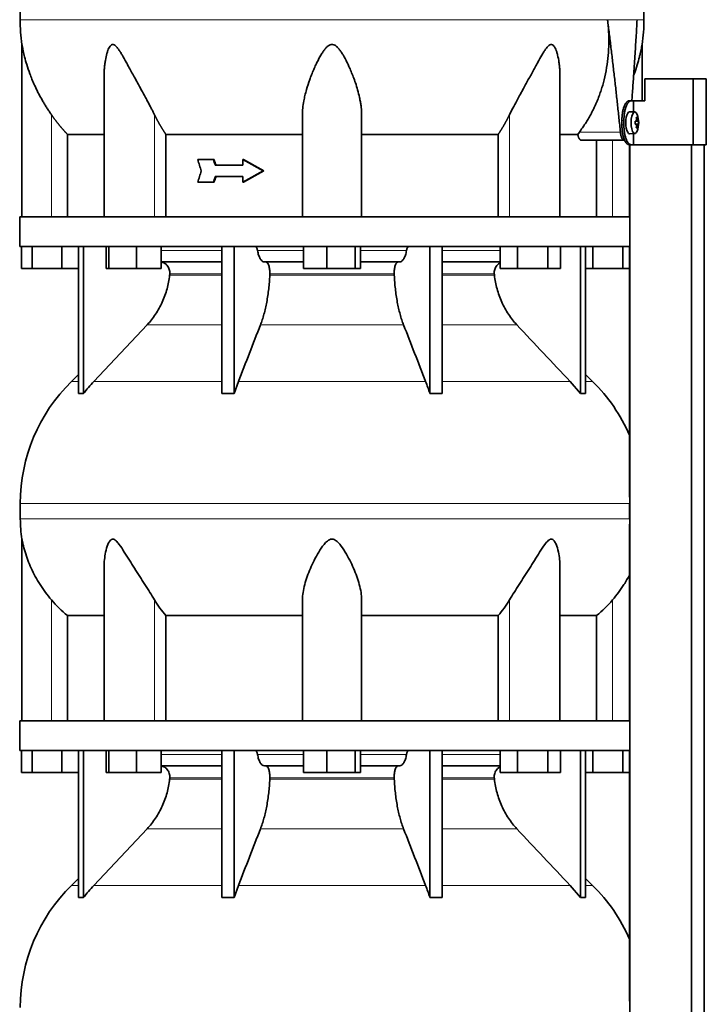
# Model space of a CAD drawing. Header units: millimetres. Extents: x 427 to 1319, y -2013 to 1724.
# Tile 25 of 30: x 943 to 1256, y 538 to 988. Entities that reach past the tile are written whole.
import ezdxf

# ---------------------------------------------------------------- set-up
doc = ezdxf.new("R2010")
doc.units = ezdxf.units.MM
for name, color, linetype in [('M5X8_UNI7687', 7, 'Continuous'), ('MID_454-4', 7, 'Continuous'), ('VSI344-454_TERMI', 7, 'Continuous'), ('VSI344-454_TESTA', 7, 'Continuous'), ('VSI454_DIFFUSORE', 7, 'Continuous')]:
    doc.layers.add(name, color=color, linetype=linetype)

# ---------------------------------------------------------------- blocks, each defined once
blk = doc.blocks.new('SE3')
at = {"layer": 'M5X8_UNI7687', "color": 7, "linetype": 'Continuous', "lineweight": 35}
for p, q in [((1223.74, 945.41), (1221.39, 945.48)), ((1223.86, 941.14), (1224.44, 941.19)), ((1224.44, 939.77), (1223.86, 939.83)), ((1225.26, 941.19), (1223.87, 941.07)), ((1225.46, 941.17), (1223.87, 941.06)), ((1225.46, 939.79), (1223.87, 939.91)), ((1223.87, 939.9), (1225.26, 939.77)), ((1224.9, 942.82), (1224.48, 942.51)), ((1221.39, 935.48), (1223.74, 935.55)), ((1224.9, 938.15), (1224.48, 938.45))]:
    blk.add_line(p, q, dxfattribs=at)
at = {"layer": 'M5X8_UNI7687', "color": 4, "linetype": 'Continuous', "lineweight": 9}
for p, q in [((1223.86, 941.14), (1224.44, 941.19)), ((1224.44, 939.77), (1223.86, 939.83)), ((1224.6, 941.65), (1225.09, 941.69)), ((1225.09, 939.27), (1224.6, 939.32))]:
    blk.add_line(p, q, dxfattribs=at)
at = {"layer": 'M5X8_UNI7687', "color": 7, "linetype": 'Continuous', "lineweight": 35}
for centre, radius, start, end in [((1215.55, 940.48), 10, 337.7946, 22.2054), ((1215.86, 940.48), 9.62, 355.8727, 4.1273)]:
    blk.add_arc(centre, radius, start, end, dxfattribs=at)
for centre, major_axis, ratio, start_param, end_param in [((1221.37, 940.48), (0, 5), 0.34202, 0, 3.151709), ((1223.72, 940.48), (0, -4.93), 0.34202, 2.444185, 6.283185), ((1215.56, 940.33), (9.97, 0.82), 0.029809, 0.468971, 0.583531), ((1218.67, 940.48), (0, -9.26), 0.562348, 1.49595, 1.645642), ((1215.56, 940.64), (9.97, -0.82), 0.029809, -0.583531, -0.468971), ((1217.62, 937.42), (7.67, 5.19), 0.199978, 0.212267, 0.361959), ((1215.61, 940.48), (0, 10), 0.906308, 4.833518, 4.948078), ((1215.61, 940.48), (0, -10), 0.906308, 1.335108, 1.449667), ((1215.51, 940.48), (0, 10), 0.965926, 4.833518, 4.948078), ((1215.51, 940.48), (0, -10), 0.965926, 1.335108, 1.449667), ((1215.56, 940.33), (9.97, 0.82), 0.029809, 0.112154, 0.226713), ((1215.56, 940.64), (9.97, -0.82), 0.029809, -0.226713, -0.112154), ((1223.72, 940.48), (0, -4.93), 0.34202, 0, 0.697408), ((1217.62, 943.55), (7.67, -5.19), 0.199978, -0.361959, -0.212267)]:
    blk.add_ellipse(centre, major_axis=major_axis, ratio=ratio, start_param=start_param, end_param=end_param, dxfattribs=at)
for points in [[(1224.44, 941.19), (1224.44, 941.19), (1224.46, 941.19), (1224.48, 941.2), (1224.5, 941.21), (1224.52, 941.23), (1224.54, 941.25), (1224.55, 941.28), (1224.57, 941.31), (1224.58, 941.34), (1224.59, 941.38), (1224.6, 941.42), (1224.61, 941.46), (1224.61, 941.5), (1224.61, 941.55), (1224.61, 941.59), (1224.61, 941.64), (1224.61, 941.67), (1224.61, 941.69)], [(1224.61, 939.27), (1224.61, 939.29), (1224.61, 939.33), (1224.61, 939.37), (1224.61, 939.42), (1224.61, 939.46), (1224.61, 939.51), (1224.6, 939.55), (1224.59, 939.59), (1224.58, 939.62), (1224.57, 939.66), (1224.55, 939.69), (1224.54, 939.71), (1224.52, 939.73), (1224.5, 939.75), (1224.48, 939.76), (1224.46, 939.77), (1224.44, 939.77), (1224.44, 939.77)], [(1225.09, 941.69), (1225.09, 941.67), (1225.1, 941.64), (1225.11, 941.59), (1225.11, 941.55), (1225.12, 941.5), (1225.13, 941.46), (1225.14, 941.42), (1225.15, 941.38), (1225.17, 941.34), (1225.18, 941.31), (1225.19, 941.28), (1225.2, 941.25), (1225.22, 941.23), (1225.23, 941.21), (1225.24, 941.2), (1225.25, 941.19), (1225.26, 941.19), (1225.26, 941.19)], [(1225.26, 939.77), (1225.26, 939.77), (1225.25, 939.77), (1225.24, 939.76), (1225.23, 939.75), (1225.22, 939.73), (1225.2, 939.71), (1225.19, 939.69), (1225.18, 939.66), (1225.17, 939.62), (1225.15, 939.59), (1225.14, 939.55), (1225.13, 939.51), (1225.12, 939.46), (1225.11, 939.42), (1225.11, 939.37), (1225.1, 939.33), (1225.09, 939.29), (1225.09, 939.27)]]:
    blk.add_open_spline(points, degree=3, dxfattribs=at)
at = {"layer": 'MID_454-4', "color": 7, "linetype": 'Continuous', "lineweight": 35}
for p, q in [((1221.38, 930.48), (1221.38, 897.48)), ((1221.45, 930.48), (1221.45, -21.52)), ((1249.59, -21.52), (1249.59, 930.48)), ((1255.38, -21.52), (1255.38, 930.48)), ((1221.38, 883.98), (1221.38, 769.54)), ((1221.38, 757.35), (1221.38, 667.48)), ((1221.38, 653.98), (1221.38, 539.54))]:
    blk.add_line(p, q, dxfattribs=at)
at = {"layer": 'VSI344-454_TERMI', "color": 7, "linetype": 'Continuous', "lineweight": 35}
for p, q in [((1250.47, 960.48), (1228.37, 960.48)), ((1228.37, 960.48), (1228.37, 950.48)), ((1256.39, 960.48), (1250.47, 960.48)), ((1250.47, 960.48), (1250.47, 930.48)), ((1256.39, 960.48), (1256.39, 930.48)), ((1221.1, 950.48), (1222.02, 950.48)), ((1222.02, 950.48), (1223.2, 950.48)), ((1223.2, 945.43), (1223.2, 950.48)), ((1223.2, 950.48), (1228.37, 950.48)), ((1217.87, 939.48), (1217.87, 941.48)), ((1218.79, 939.48), (1218.79, 941.48)), ((1223.2, 930.48), (1223.2, 935.54)), ((1222.02, 930.48), (1221.1, 930.48)), ((1222.02, 930.48), (1223.2, 930.48)), ((1250.47, 930.48), (1223.2, 930.48)), ((1256.39, 930.48), (1250.47, 930.48))]:
    blk.add_line(p, q, dxfattribs=at)
at = {"layer": 'VSI344-454_TERMI', "color": 4, "linetype": 'Continuous', "lineweight": 9}
for p, q in [((1217.87, 941.48), (1218.79, 941.48)), ((1218.79, 939.48), (1217.87, 939.48))]:
    blk.add_line(p, q, dxfattribs=at)
at = {"layer": 'VSI344-454_TERMI', "color": 7, "linetype": 'Continuous', "lineweight": 35}
for points, knots in [([(1217.87, 941.48), (1217.87, 941.58), (1217.87, 941.78), (1217.88, 942.07), (1217.89, 942.37), (1217.9, 942.66), (1217.92, 942.95), (1217.94, 943.24), (1217.96, 943.52), (1217.99, 943.81), (1218.02, 944.09), (1218.06, 944.37), (1218.09, 944.65), (1218.16, 945.11), (1218.27, 945.73), (1218.45, 946.49), (1218.65, 947.2), (1218.87, 947.86), (1219.11, 948.45), (1219.37, 948.98), (1219.64, 949.43), (1219.89, 949.77), (1220.12, 950.01), (1220.31, 950.18), (1220.51, 950.32), (1220.71, 950.41), (1220.9, 950.47), (1221.03, 950.48), (1221.1, 950.48)], [0, 0, 0, 0, 0.020997, 0.041893, 0.062713, 0.083477, 0.104209, 0.124931, 0.145666, 0.166436, 0.187265, 0.208173, 0.229184, 0.250319, 0.312379, 0.374611, 0.437429, 0.499972, 0.562502, 0.625327, 0.687534, 0.749602, 0.791735, 0.833469, 0.874983, 0.916456, 0.958068, 1, 1, 1, 1]), ([(1222.02, 950.48), (1221.99, 950.48), (1221.92, 950.48), (1221.83, 950.46), (1221.73, 950.44), (1221.63, 950.41), (1221.53, 950.36), (1221.43, 950.31), (1221.34, 950.25), (1221.24, 950.18), (1221.14, 950.1), (1221.04, 950.01), (1220.94, 949.91), (1220.78, 949.73), (1220.56, 949.43), (1220.29, 948.98), (1220.03, 948.45), (1219.79, 947.86), (1219.57, 947.2), (1219.37, 946.49), (1219.2, 945.73), (1219.07, 945.02), (1218.98, 944.38), (1218.91, 943.81), (1218.86, 943.24), (1218.82, 942.66), (1218.8, 942.07), (1218.79, 941.68), (1218.79, 941.48)], [0, 0, 0, 0, 0.021018, 0.041934, 0.062771, 0.08355, 0.104295, 0.125028, 0.145771, 0.166547, 0.187379, 0.208288, 0.229298, 0.250429, 0.312489, 0.374705, 0.437522, 0.500061, 0.562591, 0.625422, 0.687637, 0.749714, 0.79185, 0.833578, 0.875077, 0.916526, 0.958107, 1, 1, 1, 1]), ([(1221.1, 930.48), (1221.07, 930.48), (1221, 930.48), (1220.9, 930.5), (1220.81, 930.52), (1220.71, 930.56), (1220.61, 930.6), (1220.51, 930.65), (1220.41, 930.71), (1220.32, 930.79), (1220.22, 930.87), (1220.12, 930.96), (1220.02, 931.06), (1219.86, 931.24), (1219.64, 931.53), (1219.37, 931.98), (1219.11, 932.51), (1218.87, 933.11), (1218.65, 933.76), (1218.45, 934.48), (1218.27, 935.23), (1218.15, 935.94), (1218.05, 936.59), (1217.99, 937.15), (1217.94, 937.73), (1217.9, 938.3), (1217.88, 938.89), (1217.87, 939.28), (1217.87, 939.48)], [0, 0, 0, 0, 0.021018, 0.041935, 0.062772, 0.083551, 0.104297, 0.125029, 0.145773, 0.166549, 0.187381, 0.20829, 0.2293, 0.250431, 0.312491, 0.374707, 0.437523, 0.500061, 0.562591, 0.625422, 0.687637, 0.749714, 0.79185, 0.833578, 0.875076, 0.916526, 0.958107, 1, 1, 1, 1]), ([(1218.79, 939.48), (1218.79, 939.38), (1218.79, 939.19), (1218.8, 938.89), (1218.81, 938.6), (1218.82, 938.31), (1218.84, 938.01), (1218.86, 937.73), (1218.88, 937.44), (1218.91, 937.15), (1218.94, 936.87), (1218.98, 936.59), (1219.02, 936.31), (1219.08, 935.85), (1219.2, 935.23), (1219.37, 934.48), (1219.57, 933.76), (1219.79, 933.11), (1220.03, 932.51), (1220.29, 931.98), (1220.56, 931.53), (1220.82, 931.2), (1221.04, 930.95), (1221.24, 930.78), (1221.43, 930.65), (1221.63, 930.55), (1221.83, 930.49), (1221.96, 930.49), (1222.02, 930.48)], [0, 0, 0, 0, 0.020996, 0.041893, 0.062713, 0.083477, 0.104209, 0.124931, 0.145666, 0.166436, 0.187264, 0.208173, 0.229184, 0.250319, 0.312379, 0.374611, 0.437429, 0.499972, 0.562503, 0.625328, 0.687536, 0.749604, 0.791737, 0.833471, 0.874985, 0.916457, 0.958069, 1, 1, 1, 1])]:
    blk.add_open_spline(points, degree=3, knots=knots, dxfattribs=at)
at = {"layer": 'VSI344-454_TESTA', "color": 4, "linetype": 'Continuous', "lineweight": 9}
for p, q in [((1224.82, 987.51), (1211.31, 987.51)), ((957.59, 897.48), (957.59, 944.06)), ((1004.62, 897.48), (1004.62, 944.06)), ((1166.55, 897.48), (1166.55, 944.06)), ((1198.45, 936.19), (1217.19, 936.19)), ((1213.59, 897.48), (1213.59, 932.48))]:
    blk.add_line(p, q, dxfattribs=at)
at = {"layer": 'VSI344-454_TESTA', "color": 7, "linetype": 'Continuous', "lineweight": 35}
for p, q in [((944.09, 976.23), (944.09, 897.48)), ((1227.09, 950.48), (1227.09, 976.23)), ((981.58, 961.85), (981.58, 897.48)), ((1189.6, 897.48), (1189.6, 961.85)), ((1072.09, 897.48), (1072.09, 944.06)), ((1099.09, 897.48), (1099.09, 944.06)), ((964.84, 935.19), (964.84, 897.48)), ((1009.75, 935.19), (1009.75, 897.48)), ((1161.42, 935.19), (1161.42, 897.48)), ((1197.72, 935.19), (1189.71, 935.19)), ((1197.72, 935.18), (1198.45, 936.19)), ((1199.36, 932.48), (1218.95, 932.48)), ((1206.33, 932.48), (1206.33, 897.48)), ((1031.42, 923.65), (1024.27, 923.65)), ((1031.81, 923.65), (1031.42, 923.65)), ((1045.19, 923.65), (1044.81, 923.65)), ((1054.1, 918.48), (1044.81, 923.65)), ((1044.81, 923.65), (1044.81, 921.06)), ((1054.49, 918.48), (1045.19, 923.65)), ((1044.81, 921.06), (1032.27, 921.06)), ((1054.1, 918.48), (1044.81, 913.32)), ((1054.49, 918.48), (1045.19, 913.32)), ((1054.49, 918.48), (1054.1, 918.48)), ((1031.42, 913.32), (1024.27, 913.32)), ((1031.81, 913.32), (1031.42, 913.32)), ((1044.81, 915.9), (1032.27, 915.9)), ((1044.81, 915.9), (1044.81, 913.32)), ((1045.19, 913.32), (1044.81, 913.32))]:
    blk.add_line(p, q, dxfattribs=at)
for centre, start, end in [((1019.55, 987.61), 180.0677, 188.5809), ((1151.62, 987.61), 351.4193, 359.9323)]:
    blk.add_arc(centre, 76.32, start, end, dxfattribs=at)
for points, degree, knots in [([(970.32, 1123.94), (968.86, 1119.07), (964.91, 1109.22), (957.64, 1094.07), (951.46, 1077.71), (947.71, 1061.19), (945.49, 1045.04), (944.24, 1029.07), (943.58, 1013.19), (943.37, 999.42), (943.23, 990.87), (943.23, 987.52)], 3, [0, 0, 0, 0, 0.117079, 0.240569, 0.360617, 0.476421, 0.590288, 0.703407, 0.816259, 0.929029, 1, 1, 1, 1]), ([(1200.85, 1123.94), (1202.31, 1119.07), (1206.27, 1109.22), (1213.53, 1094.07), (1219.71, 1077.71), (1223.46, 1061.19), (1225.68, 1045.04), (1226.93, 1029.07), (1227.59, 1013.19), (1227.8, 999.42), (1227.94, 990.87), (1227.94, 987.52)], 3, [0, 0, 0, 0, 0.117079, 0.240569, 0.360617, 0.476421, 0.590288, 0.703407, 0.816259, 0.929029, 1, 1, 1, 1]), ([(1198.45, 936.19), (1198.92, 936.83), (1199.87, 938.12), (1201.21, 940.13), (1202.47, 942.18), (1203.66, 944.28), (1204.77, 946.42), (1205.8, 948.61), (1206.76, 950.83), (1207.63, 953.09), (1208.42, 955.38), (1209.13, 957.7), (1210.05, 961.09), (1210.98, 965.58), (1211.7, 971.17), (1211.97, 976.7), (1211.88, 982.15), (1211.5, 985.74), (1211.31, 987.51)], 3, [0, 0, 0, 0, 0.045711, 0.091341, 0.13689, 0.182361, 0.227753, 0.273067, 0.318303, 0.363461, 0.408543, 0.453547, 0.498475, 0.603623, 0.706356, 0.806668, 0.904552, 1, 1, 1, 1]), ([(1222.4, 950.48), (1222.43, 950.87), (1222.54, 952.43), (1222.74, 955.13), (1222.98, 958.53), (1223.34, 963.75), (1223.8, 970.68), (1224.34, 979.23), (1224.66, 984.8), (1224.82, 987.51)], 3, [0.2784568, 0.2784568, 0.2784568, 0.2784568, 0.3008671, 0.3697767, 0.4361634, 0.5000272, 0.6747049, 0.8413625, 1, 1, 1, 1]), ([(957.59, 944.06), (957.28, 944.5), (956.65, 945.41), (955.73, 946.82), (954.79, 948.3), (953.85, 949.86), (952.69, 951.88), (951.3, 954.48), (949.88, 957.44), (948.66, 960.24), (947.44, 963.37), (946.29, 966.78), (945.3, 970.32), (944.7, 972.94), (944.38, 974.54), (944.22, 975.45), (944.12, 976.04), (944.09, 976.22), (944.09, 976.22)], 3, [0, 0, 0, 0, 0.0207315, 0.0423915, 0.0649855, 0.0885178, 0.1129927, 0.1557981, 0.2041241, 0.2433105, 0.2789295, 0.3409942, 0.392778, 0.4359518, 0.4604978, 0.4716154, 0.4871189, 0.4999901, 0.4999901, 0.4999901, 0.4999901]), ([(1004.62, 944.06), (1004.41, 944.49), (1003.97, 945.37), (1003.26, 946.74), (1002.45, 948.3), (1001.51, 950.05), (1000.2, 952.49), (998.62, 955.37), (996.89, 958.54), (995.35, 961.36), (993.98, 963.85), (992.78, 966.07), (991.4, 968.58), (990.14, 970.83), (988.95, 972.81), (988.13, 974.04), (987.34, 975.09), (986.54, 975.88), (985.7, 976.31), (984.88, 976.12), (984.24, 975.46), (983.71, 974.53), (983.24, 973.4), (982.65, 971.54), (982.19, 969.37), (981.84, 966.89), (981.65, 964.71), (981.58, 963), (981.58, 962.04), (981.58, 961.85)], 3, [0, 0, 0, 0, 0.020247, 0.0413012, 0.0631676, 0.0911499, 0.1206822, 0.1725651, 0.2189806, 0.2600001, 0.2962057, 0.3283254, 0.3570821, 0.4069553, 0.4285992, 0.4484587, 0.4665056, 0.4826091, 0.4971306, 0.5113122, 0.5266668, 0.543344, 0.562023, 0.5826937, 0.6304427, 0.6595254, 0.6923195, 0.7261108, 0.7344062, 0.7344062, 0.7344062, 0.7344062]), ([(1099.09, 944.06), (1099.08, 944.49), (1099.07, 945.37), (1098.97, 946.74), (1098.81, 948.3), (1098.54, 950.05), (1098.06, 952.49), (1097.34, 955.37), (1096.35, 958.54), (1095.34, 961.36), (1094.34, 963.85), (1093.38, 966.07), (1092.19, 968.58), (1091, 970.83), (1089.77, 972.81), (1088.87, 974.04), (1087.95, 975.09), (1086.96, 975.88), (1085.83, 976.31), (1084.65, 976.12), (1083.63, 975.46), (1082.71, 974.53), (1081.82, 973.4), (1080.58, 971.54), (1079.39, 969.37), (1078.17, 966.89), (1077.19, 964.71), (1076.25, 962.44), (1075.1, 959.39), (1074.07, 956.21), (1073.22, 952.98), (1072.63, 950.13), (1072.18, 947.16), (1072.12, 945.06), (1072.09, 944.06)], 3, [0, 0, 0, 0, 0.020247, 0.041301, 0.063168, 0.09115, 0.120682, 0.172565, 0.218981, 0.26, 0.296206, 0.328325, 0.357082, 0.406955, 0.428599, 0.448459, 0.466506, 0.482609, 0.497131, 0.511312, 0.526667, 0.543344, 0.562023, 0.582694, 0.630443, 0.659525, 0.692319, 0.726111, 0.759233, 0.82594, 0.865768, 0.902245, 0.953307, 1, 1, 1, 1]), ([(1189.6, 961.85), (1189.6, 962.55), (1189.56, 963.98), (1189.42, 966.07), (1189.11, 968.58), (1188.69, 970.83), (1188.14, 972.81), (1187.69, 974.04), (1187.17, 975.09), (1186.57, 975.88), (1185.83, 976.31), (1184.97, 976.12), (1184.17, 975.46), (1183.39, 974.53), (1182.6, 973.4), (1181.44, 971.54), (1180.21, 969.37), (1178.85, 966.89), (1177.66, 964.71), (1176.41, 962.44), (1174.75, 959.39), (1173.01, 956.21), (1171.24, 952.98), (1169.7, 950.13), (1168.11, 947.16), (1167.06, 945.06), (1166.55, 944.06)], 3, [0.2656245, 0.2656245, 0.2656245, 0.2656245, 0.2962057, 0.3283254, 0.3570821, 0.4069553, 0.4285992, 0.4484587, 0.4665056, 0.4826091, 0.4971306, 0.5113122, 0.5266668, 0.543344, 0.562023, 0.5826937, 0.6304427, 0.6595254, 0.6923195, 0.7261108, 0.7592332, 0.8259403, 0.8657684, 0.9022453, 0.9533075, 1, 1, 1, 1]), ([(1227.09, 976.22), (1227.09, 976.22), (1227.09, 976.22), (1227.06, 976.04), (1226.94, 975.38), (1226.77, 974.43), (1226.54, 973.3), (1226.24, 971.95), (1225.74, 969.86), (1224.88, 966.76), (1223.92, 963.94), (1223.31, 962.31), (1223.23, 962.1)], 3, [0.499991, 0.499991, 0.499991, 0.499991, 0.5000341, 0.5129562, 0.5284792, 0.5444389, 0.5641957, 0.583938, 0.6074587, 0.6593255, 0.7214848, 0.730703, 0.730703, 0.730703, 0.730703]), ([(964.84, 935.19), (962.84, 937.29), (961.03, 939.51), (959.22, 941.71), (957.59, 944.06)], 2, [0, 0, 0, 0.5, 0.5, 1, 1, 1]), ([(1009.75, 935.19), (1008.34, 937.29), (1007.05, 939.51), (1005.78, 941.71), (1004.62, 944.06)], 2, [0, 0, 0, 0.5, 0.5, 1, 1, 1]), ([(1166.55, 944.06), (1165.39, 941.71), (1164.12, 939.51), (1162.84, 937.29), (1161.42, 935.19)], 2, [0, 0, 0, 0.5, 0.5, 1, 1, 1]), ([(964.84, 935.19), (965.47, 935.18), (966.5, 935.18), (969.34, 935.18), (971.15, 935.18), (975.51, 935.18), (978.07, 935.18), (981.13, 935.18), (981.3, 935.18), (981.47, 935.18)], 3, [0, 0, 0, 0, 0.25, 0.25, 0.5, 0.5, 0.75, 0.75, 0.764371, 0.764371, 0.764371, 0.764371]), ([(1009.75, 935.19), (1014.2, 935.18), (1018.9, 935.18), (1028.72, 935.18), (1033.83, 935.18), (1044.35, 935.18), (1049.77, 935.18), (1060.81, 935.18), (1066.42, 935.18), (1072.09, 935.19)], 3, [0, 0, 0, 0, 0.25, 0.25, 0.5, 0.5, 0.75, 0.75, 1, 1, 1, 1]), ([(1099.09, 935.19), (1104.75, 935.18), (1110.37, 935.18), (1121.4, 935.18), (1126.82, 935.18), (1137.35, 935.18), (1142.46, 935.18), (1152.27, 935.18), (1156.97, 935.18), (1161.42, 935.19)], 3, [0, 0, 0, 0, 0.25, 0.25, 0.5, 0.5, 0.75, 0.75, 1, 1, 1, 1]), ([(1199.36, 932.48), (1199.33, 932.48), (1199.28, 932.49), (1199.2, 932.5), (1199.12, 932.53), (1199.04, 932.56), (1198.96, 932.61), (1198.82, 932.7), (1198.64, 932.88), (1198.42, 933.19), (1198.21, 933.58), (1198.05, 933.97), (1197.94, 934.31), (1197.86, 934.59), (1197.78, 934.88), (1197.74, 935.08), (1197.72, 935.19)], 3, [0, 0, 0, 0, 0.041685, 0.083129, 0.124417, 0.165635, 0.206869, 0.248205, 0.373034, 0.498358, 0.621809, 0.745536, 0.809628, 0.873199, 0.936554, 1, 1, 1, 1]), ([(1217.19, 936.19), (1217.2, 936.11), (1217.21, 935.96), (1217.24, 935.74), (1217.27, 935.52), (1217.31, 935.31), (1217.35, 935.1), (1217.39, 934.9), (1217.48, 934.54), (1217.63, 934.05), (1217.85, 933.5), (1218.11, 933.05), (1218.34, 932.78), (1218.52, 932.63), (1218.67, 932.54), (1218.81, 932.49), (1218.91, 932.49), (1218.95, 932.48)], 3, [0, 0, 0, 0, 0.036137, 0.072006, 0.107687, 0.143258, 0.1788, 0.214393, 0.250117, 0.375419, 0.499764, 0.624342, 0.749875, 0.812239, 0.874428, 0.936872, 1, 1, 1, 1])]:
    blk.add_open_spline(points, degree=degree, knots=knots, dxfattribs=at)
at = {"layer": 'VSI344-454_TESTA', "color": 4, "linetype": 'Continuous', "lineweight": 9}
for points, weights in [([(943.23, 987.52), (943.23, 987.52), (1123.95, 987.52), (1211.31, 987.51)], [1, 0.494458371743, 0.494458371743, 1]), ([(1224.82, 987.51), (1226.9, 987.52), (1227.94, 987.52), (1227.94, 987.52)], [1, 0.996331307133, 0.996331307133, 1])]:
    blk.add_rational_spline(points, weights, degree=3, dxfattribs=at)
at = {"layer": 'VSI344-454_TESTA', "color": 7, "linetype": 'Continuous', "lineweight": 35}
for points, degree in [([(1217.19, 936.19), (1214.55, 961.96), (1211.31, 987.51)], 2), ([(1025.92, 918.48), (1025.37, 920.2), (1024.82, 921.93), (1024.27, 923.65)], 3), ([(1032.27, 921.06), (1031.99, 921.93), (1031.7, 922.79), (1031.42, 923.65)], 3), ([(1032.65, 921.06), (1032.37, 921.93), (1032.09, 922.79), (1031.81, 923.65)], 3), ([(1025.92, 918.48), (1025.37, 916.76), (1024.82, 915.04), (1024.27, 913.32)], 3), ([(1032.27, 915.9), (1031.99, 915.04), (1031.7, 914.18), (1031.42, 913.32)], 3), ([(1032.65, 915.9), (1032.37, 915.04), (1032.09, 914.18), (1031.81, 913.32)], 3)]:
    blk.add_open_spline(points, degree=degree, dxfattribs=at)
at = {"layer": 'VSI454_DIFFUSORE', "color": 7, "linetype": 'Continuous', "lineweight": 35}
for p, q in [((1221.44, 897.48), (943.09, 897.48)), ((943.09, 897.48), (943.09, 883.98)), ((1221.44, 897.48), (1221.44, 883.98)), ((1221.44, 883.98), (943.09, 883.98)), ((943.94, 873.98), (943.94, 883.98)), ((948.68, 873.98), (948.68, 883.98)), ((962.33, 873.98), (962.33, 883.98)), ((969.88, 816.86), (969.88, 883.98)), ((972.17, 816.86), (972.17, 883.98)), ((982.52, 873.98), (982.52, 883.98)), ((983.73, 873.98), (983.73, 883.98)), ((996.28, 873.98), (996.28, 883.98)), ((1007.63, 873.98), (1007.63, 883.98)), ((1035.36, 816.86), (1035.36, 883.98)), ((1040.9, 816.86), (1040.9, 883.98)), ((1072.57, 873.98), (1072.57, 883.98)), ((1083.18, 873.98), (1083.18, 883.98)), ((1096.2, 873.98), (1096.2, 883.98)), ((1098.61, 873.98), (1098.61, 883.98)), ((1130.27, 816.86), (1130.27, 883.98)), ((1135.81, 816.86), (1135.81, 883.98)), ((1162.29, 873.98), (1162.29, 883.98)), ((1170.24, 873.98), (1170.24, 883.98)), ((1184.04, 873.98), (1184.04, 883.98)), ((1189.9, 873.98), (1189.9, 883.98)), ((1199, 816.86), (1199, 883.98)), ((1201.3, 816.86), (1201.3, 883.98)), ((1204.68, 873.98), (1204.68, 883.98)), ((1218.33, 873.98), (1218.33, 883.98)), ((1035.36, 876.98), (1007.63, 876.98)), ((1072.57, 876.98), (1054.7, 876.98)), ((1116.47, 876.98), (1098.61, 876.98)), ((1162.29, 876.98), (1135.81, 876.98)), ((948.68, 873.98), (943.94, 873.98)), ((962.33, 873.98), (948.68, 873.98)), ((969.88, 873.98), (962.33, 873.98)), ((983.73, 873.98), (982.52, 873.98)), ((996.28, 873.98), (983.73, 873.98)), ((1007.63, 873.98), (996.28, 873.98)), ((1083.18, 873.98), (1072.57, 873.98)), ((1096.2, 873.98), (1083.18, 873.98)), ((1098.61, 873.98), (1096.2, 873.98)), ((1170.24, 873.98), (1162.29, 873.98)), ((1184.04, 873.98), (1170.24, 873.98)), ((1189.9, 873.98), (1184.04, 873.98)), ((1204.68, 873.98), (1201.3, 873.98)), ((1218.33, 873.98), (1204.68, 873.98)), ((1221.38, 873.98), (1218.33, 873.98)), ((1001.19, 848.22), (976.89, 822.39)), ((969.88, 825.56), (966.66, 822.39)), ((1040.9, 816.86), (1042.86, 822.39)), ((1194.28, 822.39), (1199, 816.86)), ((1204.52, 822.39), (1201.3, 825.56)), ((943.33, 766.77), (943.33, 759.73)), ((1221.39, 766.77), (1221.39, 759.73)), ((944.09, 750.46), (944.09, 667.48)), ((981.58, 737.76), (981.58, 667.48)), ((1189.6, 667.48), (1189.6, 737.78)), ((1072.09, 667.48), (1072.09, 722.69)), ((1099.09, 667.48), (1099.09, 722.69)), ((964.84, 715.54), (981.58, 715.54)), ((964.84, 667.48), (964.84, 715.54)), ((1009.75, 715.54), (1072.09, 715.54)), ((1009.75, 667.48), (1009.75, 715.54)), ((1099.09, 715.54), (1161.42, 715.54)), ((1161.42, 715.54), (1161.42, 667.48)), ((1189.6, 715.54), (1206.33, 715.54)), ((1206.33, 715.54), (1206.33, 667.48)), ((1221.44, 667.48), (943.09, 667.48)), ((943.09, 667.48), (943.09, 653.98)), ((1221.44, 667.48), (1221.44, 653.98)), ((1221.44, 653.98), (943.09, 653.98)), ((943.94, 643.98), (943.94, 653.98)), ((948.68, 643.98), (948.68, 653.98)), ((962.33, 643.98), (962.33, 653.98)), ((969.88, 586.86), (969.88, 653.98)), ((972.17, 586.86), (972.17, 653.98)), ((982.52, 643.98), (982.52, 653.98)), ((983.73, 643.98), (983.73, 653.98)), ((996.28, 643.98), (996.28, 653.98)), ((1007.63, 643.98), (1007.63, 653.98)), ((1035.36, 586.86), (1035.36, 653.98)), ((1040.9, 586.86), (1040.9, 653.98)), ((1072.57, 643.98), (1072.57, 653.98)), ((1083.18, 643.98), (1083.18, 653.98)), ((1096.2, 643.98), (1096.2, 653.98)), ((1098.61, 643.98), (1098.61, 653.98)), ((1130.27, 586.86), (1130.27, 653.98)), ((1135.81, 586.86), (1135.81, 653.98)), ((1162.29, 643.98), (1162.29, 653.98)), ((1170.24, 643.98), (1170.24, 653.98)), ((1184.04, 643.98), (1184.04, 653.98)), ((1189.9, 643.98), (1189.9, 653.98)), ((1199, 586.86), (1199, 653.98)), ((1201.3, 586.86), (1201.3, 653.98)), ((1204.68, 643.98), (1204.68, 653.98)), ((1218.33, 643.98), (1218.33, 653.98)), ((948.68, 643.98), (943.94, 643.98)), ((962.33, 643.98), (948.68, 643.98)), ((969.88, 643.98), (962.33, 643.98)), ((983.73, 643.98), (982.52, 643.98)), ((996.28, 643.98), (983.73, 643.98)), ((1007.63, 643.98), (996.28, 643.98)), ((1035.36, 646.98), (1007.63, 646.98)), ((1072.57, 646.98), (1054.7, 646.98)), ((1083.18, 643.98), (1072.57, 643.98)), ((1096.2, 643.98), (1083.18, 643.98)), ((1098.61, 643.98), (1096.2, 643.98)), ((1116.47, 646.98), (1098.61, 646.98)), ((1162.29, 646.98), (1135.81, 646.98)), ((1170.24, 643.98), (1162.29, 643.98)), ((1184.04, 643.98), (1170.24, 643.98)), ((1189.9, 643.98), (1184.04, 643.98)), ((1204.68, 643.98), (1201.3, 643.98)), ((1218.33, 643.98), (1204.68, 643.98)), ((1221.38, 643.98), (1218.33, 643.98)), ((1001.19, 618.22), (976.89, 592.39)), ((969.88, 595.56), (966.66, 592.39)), ((1204.52, 592.39), (1201.3, 595.56)), ((1040.9, 586.86), (1042.86, 592.39)), ((1194.28, 592.39), (1199, 586.86))]:
    blk.add_line(p, q, dxfattribs=at)
at = {"layer": 'VSI454_DIFFUSORE', "color": 4, "linetype": 'Continuous', "lineweight": 9}
for p, q in [((1007.63, 882.21), (1035.36, 882.21)), ((1051.57, 882.21), (1072.57, 882.21)), ((1098.61, 882.21), (1119.6, 882.21)), ((1135.81, 882.21), (1162.29, 882.21)), ((1011.47, 870.92), (1035.36, 870.92)), ((1035.36, 871.48), (1011.53, 871.48)), ((1057.18, 870.92), (1113.99, 870.92)), ((1113.96, 871.48), (1057.21, 871.48)), ((1159.64, 871.48), (1135.81, 871.48)), ((1135.81, 870.92), (1159.7, 870.92)), ((1001.19, 848.22), (1035.36, 848.22)), ((1052.92, 848.22), (1118.25, 848.22)), ((1135.81, 848.22), (1169.98, 848.22)), ((969.88, 822.39), (966.66, 822.39)), ((976.89, 822.39), (1035.36, 822.39)), ((1042.86, 822.39), (1128.31, 822.39)), ((1135.81, 822.39), (1194.28, 822.39)), ((1201.3, 822.39), (1204.52, 822.39)), ((943.33, 766.77), (1221.43, 766.77)), ((1221.43, 759.73), (943.33, 759.73)), ((957.59, 667.48), (957.59, 722.69)), ((1004.62, 667.48), (1004.62, 722.69)), ((1166.55, 667.48), (1166.55, 722.69)), ((1213.59, 667.48), (1213.59, 722.69)), ((1007.63, 652.21), (1035.36, 652.21)), ((1051.57, 652.21), (1072.57, 652.21)), ((1098.61, 652.21), (1119.6, 652.21)), ((1135.81, 652.21), (1162.29, 652.21)), ((1011.47, 640.92), (1035.36, 640.92)), ((1035.36, 641.48), (1011.53, 641.48)), ((1057.18, 640.92), (1113.99, 640.92)), ((1113.96, 641.48), (1057.21, 641.48)), ((1159.64, 641.48), (1135.81, 641.48)), ((1135.81, 640.92), (1159.7, 640.92)), ((1001.19, 618.22), (1035.36, 618.22)), ((1052.92, 618.22), (1118.25, 618.22)), ((1135.81, 618.22), (1169.98, 618.22)), ((969.88, 592.39), (966.66, 592.39)), ((976.89, 592.39), (1035.36, 592.39)), ((1042.86, 592.39), (1128.31, 592.39)), ((1135.81, 592.39), (1194.28, 592.39)), ((1201.3, 592.39), (1204.52, 592.39))]:
    blk.add_line(p, q, dxfattribs=at)
at = {"layer": 'VSI454_DIFFUSORE', "color": 7, "linetype": 'Continuous', "lineweight": 35}
for centre, radius, start, end in [((1021.32, 766.77), 77.98, 134.5, 180), ((1149.86, 766.77), 77.98, 23.4816, 45.5), ((1000.75, 759.73), 57.42, 180, 189.2923), ((1021.32, 536.77), 77.98, 134.5, 180), ((1149.86, 536.77), 77.98, 23.4816, 45.5)]:
    blk.add_arc(centre, radius, start, end, dxfattribs=at)
for points, knots in [([(1050.51, 883.98), (1050.56, 883.98), (1050.62, 883.97), (1050.73, 883.93), (1050.78, 883.9), (1050.94, 883.78), (1051.05, 883.66), (1051.24, 883.34), (1051.32, 883.15), (1051.43, 882.82), (1051.46, 882.71), (1051.52, 882.46), (1051.55, 882.34), (1051.57, 882.21)], [0, 0, 0, 0, 0.125, 0.125, 0.25, 0.25, 0.5, 0.5, 0.75, 0.75, 0.875, 0.875, 1, 1, 1, 1]), ([(1054.7, 876.98), (1054.37, 876.98), (1054.05, 877.1), (1053.58, 877.46), (1053.42, 877.61), (1053.13, 877.97), (1052.98, 878.17), (1052.57, 878.87), (1052.32, 879.42), (1052, 880.39), (1051.9, 880.73), (1051.72, 881.45), (1051.64, 881.82), (1051.57, 882.21)], [0, 0, 0, 0, 0.25, 0.25, 0.375, 0.375, 0.5, 0.5, 0.75, 0.75, 0.875, 0.875, 1, 1, 1, 1]), ([(1116.47, 876.98), (1116.8, 876.98), (1117.12, 877.1), (1117.59, 877.46), (1117.75, 877.61), (1118.05, 877.97), (1118.19, 878.17), (1118.61, 878.87), (1118.85, 879.42), (1119.18, 880.39), (1119.28, 880.73), (1119.45, 881.45), (1119.53, 881.82), (1119.6, 882.21)], [0, 0, 0, 0, 0.25, 0.25, 0.375, 0.375, 0.5, 0.5, 0.75, 0.75, 0.875, 0.875, 1, 1, 1, 1]), ([(1120.66, 883.98), (1120.61, 883.98), (1120.55, 883.97), (1120.44, 883.93), (1120.39, 883.9), (1120.23, 883.78), (1120.12, 883.66), (1119.94, 883.34), (1119.85, 883.15), (1119.74, 882.82), (1119.71, 882.71), (1119.65, 882.46), (1119.62, 882.34), (1119.6, 882.21)], [0, 0, 0, 0, 0.125, 0.125, 0.25, 0.25, 0.5, 0.5, 0.75, 0.75, 0.875, 0.875, 1, 1, 1, 1]), ([(1011.53, 871.48), (1011.56, 871.83), (1011.56, 872.18), (1011.49, 872.87), (1011.42, 873.21), (1011.22, 873.88), (1011.09, 874.19), (1010.76, 874.8), (1010.57, 875.08), (1010.25, 875.47), (1010.14, 875.59), (1009.9, 875.82), (1009.77, 875.93), (1009.38, 876.24), (1009.1, 876.41), (1008.66, 876.62), (1008.51, 876.69), (1008.2, 876.79), (1008.05, 876.84), (1007.81, 876.89), (1007.73, 876.91), (1007.64, 876.92)], [0, 0, 0, 0, 0.125, 0.125, 0.25, 0.25, 0.375, 0.375, 0.5, 0.5, 0.5625, 0.5625, 0.625, 0.625, 0.75, 0.75, 0.8125, 0.8125, 0.875, 0.875, 0.9073547, 0.9073547, 0.9073547, 0.9073547]), ([(1055.3, 876.98), (1055.37, 876.98), (1055.43, 876.97), (1055.57, 876.94), (1055.63, 876.91), (1055.83, 876.8), (1055.96, 876.69), (1056.2, 876.41), (1056.32, 876.24), (1056.53, 875.83), (1056.63, 875.59), (1056.81, 875.08), (1056.89, 874.79), (1057.03, 874.19), (1057.08, 873.87), (1057.16, 873.21), (1057.19, 872.87), (1057.22, 872.18), (1057.22, 871.83), (1057.21, 871.48)], [0, 0, 0, 0, 0.0625, 0.0625, 0.125, 0.125, 0.25, 0.25, 0.375, 0.375, 0.5, 0.5, 0.625, 0.625, 0.75, 0.75, 0.875, 0.875, 1, 1, 1, 1]), ([(1115.87, 876.98), (1115.8, 876.98), (1115.74, 876.97), (1115.6, 876.94), (1115.54, 876.91), (1115.34, 876.8), (1115.22, 876.69), (1114.97, 876.41), (1114.85, 876.24), (1114.64, 875.83), (1114.54, 875.59), (1114.36, 875.08), (1114.28, 874.79), (1114.15, 874.19), (1114.09, 873.87), (1114.01, 873.21), (1113.98, 872.87), (1113.95, 872.18), (1113.95, 871.83), (1113.96, 871.48)], [0, 0, 0, 0, 0.0625, 0.0625, 0.125, 0.125, 0.25, 0.25, 0.375, 0.375, 0.5, 0.5, 0.625, 0.625, 0.75, 0.75, 0.875, 0.875, 1, 1, 1, 1]), ([(1159.64, 871.48), (1159.61, 871.83), (1159.61, 872.18), (1159.68, 872.87), (1159.75, 873.21), (1159.95, 873.88), (1160.08, 874.19), (1160.41, 874.8), (1160.6, 875.08), (1160.92, 875.47), (1161.04, 875.59), (1161.28, 875.82), (1161.4, 875.93), (1161.77, 876.22), (1162.01, 876.37), (1162.27, 876.51)], [0, 0, 0, 0, 0.125, 0.125, 0.25, 0.25, 0.375, 0.375, 0.5, 0.5, 0.5625, 0.5625, 0.625, 0.625, 0.7365505, 0.7365505, 0.7365505, 0.7365505]), ([(1001.19, 848.22), (1002.62, 849.74), (1003.91, 851.37), (1006.22, 854.84), (1007.24, 856.68), (1009, 860.57), (1009.72, 862.57), (1010.84, 866.67), (1011.24, 868.77), (1011.47, 870.92)], [0, 0, 0, 0, 0.25, 0.25, 0.5, 0.5, 0.75, 0.75, 1, 1, 1, 1]), ([(1057.18, 870.92), (1057.09, 868.77), (1056.92, 866.67), (1056.57, 863.59), (1056.44, 862.58), (1056.14, 860.58), (1055.98, 859.59), (1055.43, 856.68), (1055.01, 854.84), (1054.29, 852.24), (1054.04, 851.4), (1053.5, 849.77), (1053.22, 848.98), (1052.92, 848.22)], [0, 0, 0, 0, 0.25, 0.25, 0.375, 0.375, 0.5, 0.5, 0.75, 0.75, 0.875, 0.875, 1, 1, 1, 1]), ([(1113.99, 870.92), (1114.09, 868.77), (1114.25, 866.67), (1114.6, 863.59), (1114.73, 862.58), (1115.03, 860.58), (1115.19, 859.59), (1115.74, 856.68), (1116.16, 854.84), (1116.88, 852.24), (1117.14, 851.4), (1117.67, 849.77), (1117.95, 848.98), (1118.25, 848.22)], [0, 0, 0, 0, 0.25, 0.25, 0.375, 0.375, 0.5, 0.5, 0.75, 0.75, 0.875, 0.875, 1, 1, 1, 1]), ([(1169.98, 848.22), (1168.55, 849.74), (1167.26, 851.37), (1164.95, 854.84), (1163.93, 856.68), (1162.17, 860.57), (1161.45, 862.57), (1160.33, 866.67), (1159.93, 868.77), (1159.7, 870.92)], [0, 0, 0, 0, 0.25, 0.25, 0.5, 0.5, 0.75, 0.75, 1, 1, 1, 1]), ([(976.89, 822.39), (976.07, 821.51), (975.26, 820.61), (973.68, 818.76), (972.92, 817.82), (972.17, 816.86)], [0, 0, 0, 0, 0.5, 0.5, 1, 1, 1, 1]), ([(1130.27, 816.86), (1129.96, 817.82), (1129.64, 818.76), (1128.99, 820.61), (1128.65, 821.51), (1128.31, 822.39)], [0, 0, 0, 0, 0.5, 0.5, 1, 1, 1, 1]), ([(957.59, 722.69), (955.65, 724.97), (953.92, 727.32), (950.8, 732.18), (949.44, 734.68), (947.16, 739.64), (946.23, 742.14), (945.12, 745.85), (944.8, 747.07), (944.42, 748.75), (944.31, 749.29), (944.18, 749.95), (944.14, 750.14), (944.1, 750.39), (944.09, 750.46), (944.09, 750.46)], [0, 0, 0, 0, 0.125, 0.125, 0.25, 0.25, 0.375, 0.375, 0.4375, 0.4375, 0.46875, 0.46875, 0.484375, 0.484375, 0.4979292, 0.4979292, 0.4979292, 0.4979292]), ([(1004.62, 722.69), (1003.26, 724.97), (1001.75, 727.31), (998.63, 732.17), (997.03, 734.66), (993.89, 739.62), (992.35, 742.11), (989.99, 745.81), (989.2, 747.03), (987.94, 748.71), (987.5, 749.25), (986.78, 749.92), (986.53, 750.11), (986, 750.4), (985.73, 750.47), (984.94, 750.43), (984.5, 750.05), (983.82, 749.13), (983.55, 748.59), (982.84, 746.9), (982.51, 745.69), (981.79, 742.27), (981.58, 740), (981.58, 737.75)], [0, 0, 0, 0, 0.125, 0.125, 0.25, 0.25, 0.375, 0.375, 0.4375, 0.4375, 0.46875, 0.46875, 0.484375, 0.484375, 0.5, 0.5, 0.53125, 0.53125, 0.5625, 0.5625, 0.625, 0.625, 0.7380464, 0.7380464, 0.7380464, 0.7380464]), ([(1099.09, 722.69), (1099.09, 724.97), (1098.69, 727.31), (1097.39, 732.17), (1096.48, 734.66), (1094.32, 739.62), (1093.08, 742.11), (1090.85, 745.81), (1090.05, 747.03), (1088.65, 748.71), (1088.15, 749.25), (1087.25, 749.92), (1086.94, 750.11), (1086.24, 750.4), (1085.87, 750.47), (1084.75, 750.43), (1084.06, 750.05), (1082.91, 749.13), (1082.41, 748.59), (1081.02, 746.9), (1080.24, 745.69), (1078.05, 742.04), (1076.8, 739.52), (1074.66, 734.57), (1073.78, 732.14), (1072.49, 727.33), (1072.09, 724.95), (1072.09, 722.69)], [0, 0, 0, 0, 0.125, 0.125, 0.25, 0.25, 0.375, 0.375, 0.4375, 0.4375, 0.46875, 0.46875, 0.484375, 0.484375, 0.5, 0.5, 0.53125, 0.53125, 0.5625, 0.5625, 0.625, 0.625, 0.75, 0.75, 0.875, 0.875, 1, 1, 1, 1]), ([(1189.6, 737.77), (1189.6, 740.04), (1189.38, 742.32), (1188.63, 745.81), (1188.29, 747.03), (1187.56, 748.71), (1187.29, 749.25), (1186.75, 749.92), (1186.55, 750.11), (1186.1, 750.4), (1185.84, 750.47), (1185.05, 750.43), (1184.51, 750.05), (1183.57, 749.13), (1183.14, 748.59), (1181.88, 746.9), (1181.1, 745.69), (1178.78, 742.04), (1177.22, 739.52), (1174.09, 734.57), (1172.52, 732.14), (1169.44, 727.33), (1167.91, 724.95), (1166.55, 722.69)], [0.2605527, 0.2605527, 0.2605527, 0.2605527, 0.375, 0.375, 0.4375, 0.4375, 0.46875, 0.46875, 0.484375, 0.484375, 0.5, 0.5, 0.53125, 0.53125, 0.5625, 0.5625, 0.625, 0.625, 0.75, 0.75, 0.875, 0.875, 1, 1, 1, 1]), ([(1221.45, 734.29), (1220.64, 732.75), (1219.75, 731.21), (1217.25, 727.32), (1215.5, 724.95), (1213.59, 722.69)], [0.7963982, 0.7963982, 0.7963982, 0.7963982, 0.875, 0.875, 1, 1, 1, 1]), ([(1050.51, 653.98), (1050.56, 653.98), (1050.62, 653.97), (1050.73, 653.93), (1050.78, 653.9), (1050.94, 653.78), (1051.05, 653.66), (1051.24, 653.34), (1051.32, 653.15), (1051.43, 652.82), (1051.46, 652.71), (1051.52, 652.46), (1051.55, 652.34), (1051.57, 652.21)], [0, 0, 0, 0, 0.125, 0.125, 0.25, 0.25, 0.5, 0.5, 0.75, 0.75, 0.875, 0.875, 1, 1, 1, 1]), ([(1054.7, 646.98), (1054.37, 646.98), (1054.05, 647.1), (1053.58, 647.46), (1053.42, 647.61), (1053.13, 647.97), (1052.98, 648.17), (1052.57, 648.87), (1052.32, 649.42), (1052, 650.39), (1051.9, 650.73), (1051.72, 651.45), (1051.64, 651.82), (1051.57, 652.21)], [0, 0, 0, 0, 0.25, 0.25, 0.375, 0.375, 0.5, 0.5, 0.75, 0.75, 0.875, 0.875, 1, 1, 1, 1]), ([(1116.47, 646.98), (1116.8, 646.98), (1117.12, 647.1), (1117.59, 647.46), (1117.75, 647.61), (1118.05, 647.97), (1118.19, 648.17), (1118.61, 648.87), (1118.85, 649.42), (1119.18, 650.39), (1119.28, 650.73), (1119.45, 651.45), (1119.53, 651.82), (1119.6, 652.21)], [0, 0, 0, 0, 0.25, 0.25, 0.375, 0.375, 0.5, 0.5, 0.75, 0.75, 0.875, 0.875, 1, 1, 1, 1]), ([(1120.66, 653.98), (1120.61, 653.98), (1120.55, 653.97), (1120.44, 653.93), (1120.39, 653.9), (1120.23, 653.78), (1120.12, 653.66), (1119.94, 653.34), (1119.85, 653.15), (1119.74, 652.82), (1119.71, 652.71), (1119.65, 652.46), (1119.62, 652.34), (1119.6, 652.21)], [0, 0, 0, 0, 0.125, 0.125, 0.25, 0.25, 0.5, 0.5, 0.75, 0.75, 0.875, 0.875, 1, 1, 1, 1]), ([(1011.53, 641.48), (1011.56, 641.83), (1011.56, 642.18), (1011.49, 642.87), (1011.42, 643.21), (1011.22, 643.88), (1011.09, 644.19), (1010.76, 644.8), (1010.57, 645.08), (1010.25, 645.47), (1010.14, 645.59), (1009.9, 645.82), (1009.77, 645.93), (1009.38, 646.24), (1009.1, 646.41), (1008.66, 646.62), (1008.51, 646.69), (1008.2, 646.79), (1008.05, 646.84), (1007.81, 646.89), (1007.73, 646.91), (1007.64, 646.92)], [0, 0, 0, 0, 0.125, 0.125, 0.25, 0.25, 0.375, 0.375, 0.5, 0.5, 0.5625, 0.5625, 0.625, 0.625, 0.75, 0.75, 0.8125, 0.8125, 0.875, 0.875, 0.9073547, 0.9073547, 0.9073547, 0.9073547]), ([(1055.3, 646.98), (1055.37, 646.98), (1055.43, 646.97), (1055.57, 646.94), (1055.63, 646.91), (1055.83, 646.8), (1055.96, 646.69), (1056.2, 646.41), (1056.32, 646.24), (1056.53, 645.83), (1056.63, 645.59), (1056.81, 645.08), (1056.89, 644.79), (1057.03, 644.19), (1057.08, 643.87), (1057.16, 643.21), (1057.19, 642.87), (1057.22, 642.18), (1057.22, 641.83), (1057.21, 641.48)], [0, 0, 0, 0, 0.0625, 0.0625, 0.125, 0.125, 0.25, 0.25, 0.375, 0.375, 0.5, 0.5, 0.625, 0.625, 0.75, 0.75, 0.875, 0.875, 1, 1, 1, 1]), ([(1115.87, 646.98), (1115.8, 646.98), (1115.74, 646.97), (1115.6, 646.94), (1115.54, 646.91), (1115.34, 646.8), (1115.22, 646.69), (1114.97, 646.41), (1114.85, 646.24), (1114.64, 645.83), (1114.54, 645.59), (1114.36, 645.08), (1114.28, 644.79), (1114.15, 644.19), (1114.09, 643.87), (1114.01, 643.21), (1113.98, 642.87), (1113.95, 642.18), (1113.95, 641.83), (1113.96, 641.48)], [0, 0, 0, 0, 0.0625, 0.0625, 0.125, 0.125, 0.25, 0.25, 0.375, 0.375, 0.5, 0.5, 0.625, 0.625, 0.75, 0.75, 0.875, 0.875, 1, 1, 1, 1]), ([(1159.64, 641.48), (1159.61, 641.83), (1159.61, 642.18), (1159.68, 642.87), (1159.75, 643.21), (1159.95, 643.88), (1160.08, 644.19), (1160.41, 644.8), (1160.6, 645.08), (1160.92, 645.47), (1161.04, 645.59), (1161.28, 645.82), (1161.4, 645.93), (1161.77, 646.22), (1162.01, 646.37), (1162.27, 646.51)], [0, 0, 0, 0, 0.125, 0.125, 0.25, 0.25, 0.375, 0.375, 0.5, 0.5, 0.5625, 0.5625, 0.625, 0.625, 0.7365505, 0.7365505, 0.7365505, 0.7365505]), ([(1001.19, 618.22), (1002.62, 619.74), (1003.91, 621.37), (1006.22, 624.84), (1007.24, 626.68), (1009, 630.57), (1009.72, 632.57), (1010.84, 636.67), (1011.24, 638.77), (1011.47, 640.92)], [0, 0, 0, 0, 0.25, 0.25, 0.5, 0.5, 0.75, 0.75, 1, 1, 1, 1]), ([(1057.18, 640.92), (1057.09, 638.77), (1056.92, 636.67), (1056.57, 633.59), (1056.44, 632.58), (1056.14, 630.58), (1055.98, 629.59), (1055.43, 626.68), (1055.01, 624.84), (1054.29, 622.24), (1054.04, 621.4), (1053.5, 619.77), (1053.22, 618.98), (1052.92, 618.22)], [0, 0, 0, 0, 0.25, 0.25, 0.375, 0.375, 0.5, 0.5, 0.75, 0.75, 0.875, 0.875, 1, 1, 1, 1]), ([(1113.99, 640.92), (1114.09, 638.77), (1114.25, 636.67), (1114.6, 633.59), (1114.73, 632.58), (1115.03, 630.58), (1115.19, 629.59), (1115.74, 626.68), (1116.16, 624.84), (1116.88, 622.24), (1117.14, 621.4), (1117.67, 619.77), (1117.95, 618.98), (1118.25, 618.22)], [0, 0, 0, 0, 0.25, 0.25, 0.375, 0.375, 0.5, 0.5, 0.75, 0.75, 0.875, 0.875, 1, 1, 1, 1]), ([(1169.98, 618.22), (1168.55, 619.74), (1167.26, 621.37), (1164.95, 624.84), (1163.93, 626.68), (1162.17, 630.57), (1161.45, 632.57), (1160.33, 636.67), (1159.93, 638.77), (1159.7, 640.92)], [0, 0, 0, 0, 0.25, 0.25, 0.5, 0.5, 0.75, 0.75, 1, 1, 1, 1]), ([(976.89, 592.39), (976.07, 591.51), (975.26, 590.61), (973.68, 588.76), (972.92, 587.82), (972.17, 586.86)], [0, 0, 0, 0, 0.5, 0.5, 1, 1, 1, 1]), ([(1130.27, 586.86), (1129.96, 587.82), (1129.64, 588.76), (1128.99, 590.61), (1128.65, 591.51), (1128.31, 592.39)], [0, 0, 0, 0, 0.5, 0.5, 1, 1, 1, 1])]:
    blk.add_open_spline(points, degree=3, knots=knots, dxfattribs=at)
for points in [[(1011.47, 870.92), (1011.49, 871.11), (1011.51, 871.29), (1011.53, 871.48)], [(1057.21, 871.48), (1057.2, 871.29), (1057.19, 871.11), (1057.18, 870.92)], [(1113.96, 871.48), (1113.97, 871.29), (1113.98, 871.11), (1113.99, 870.92)], [(1159.7, 870.92), (1159.68, 871.11), (1159.66, 871.29), (1159.64, 871.48)], [(1042.86, 822.39), (1046.21, 831), (1049.57, 839.61), (1052.92, 848.22)], [(1128.31, 822.39), (1124.96, 831), (1121.6, 839.61), (1118.25, 848.22)], [(1169.98, 848.22), (1178.08, 839.61), (1186.18, 831), (1194.28, 822.39)], [(972.17, 816.86), (971.41, 816.92), (970.64, 816.92), (969.88, 816.86)], [(1035.36, 816.86), (1037.21, 816.92), (1039.06, 816.92), (1040.9, 816.86)], [(1135.81, 816.86), (1133.97, 816.92), (1132.11, 816.92), (1130.27, 816.86)], [(1199, 816.86), (1199.76, 816.92), (1200.53, 816.92), (1201.3, 816.86)], [(964.84, 715.54), (962.21, 717.71), (959.79, 720.09), (957.59, 722.69)], [(1009.75, 715.54), (1007.89, 717.71), (1006.18, 720.09), (1004.62, 722.69)], [(1166.55, 722.69), (1164.99, 720.09), (1163.28, 717.71), (1161.42, 715.54)], [(1213.59, 722.69), (1211.38, 720.09), (1208.96, 717.71), (1206.33, 715.54)], [(1011.47, 640.92), (1011.49, 641.11), (1011.51, 641.29), (1011.53, 641.48)], [(1057.21, 641.48), (1057.2, 641.29), (1057.19, 641.11), (1057.18, 640.92)], [(1113.96, 641.48), (1113.97, 641.29), (1113.98, 641.11), (1113.99, 640.92)], [(1159.7, 640.92), (1159.68, 641.11), (1159.66, 641.29), (1159.64, 641.48)], [(1042.86, 592.39), (1046.21, 601), (1049.57, 609.61), (1052.92, 618.22)], [(1128.31, 592.39), (1124.96, 601), (1121.6, 609.61), (1118.25, 618.22)], [(1169.98, 618.22), (1178.08, 609.61), (1186.18, 601), (1194.28, 592.39)], [(972.17, 586.86), (971.41, 586.92), (970.64, 586.92), (969.88, 586.86)], [(1035.36, 586.86), (1037.21, 586.92), (1039.06, 586.92), (1040.9, 586.86)], [(1135.81, 586.86), (1133.97, 586.92), (1132.11, 586.92), (1130.27, 586.86)], [(1199, 586.86), (1199.76, 586.92), (1200.53, 586.92), (1201.3, 586.86)]]:
    blk.add_open_spline(points, degree=3, dxfattribs=at)

msp = doc.modelspace()

# ---------------------------------------------------------------- block references
msp.add_blockref('SE3', (0, 0))

doc.saveas('drawing.dxf')
